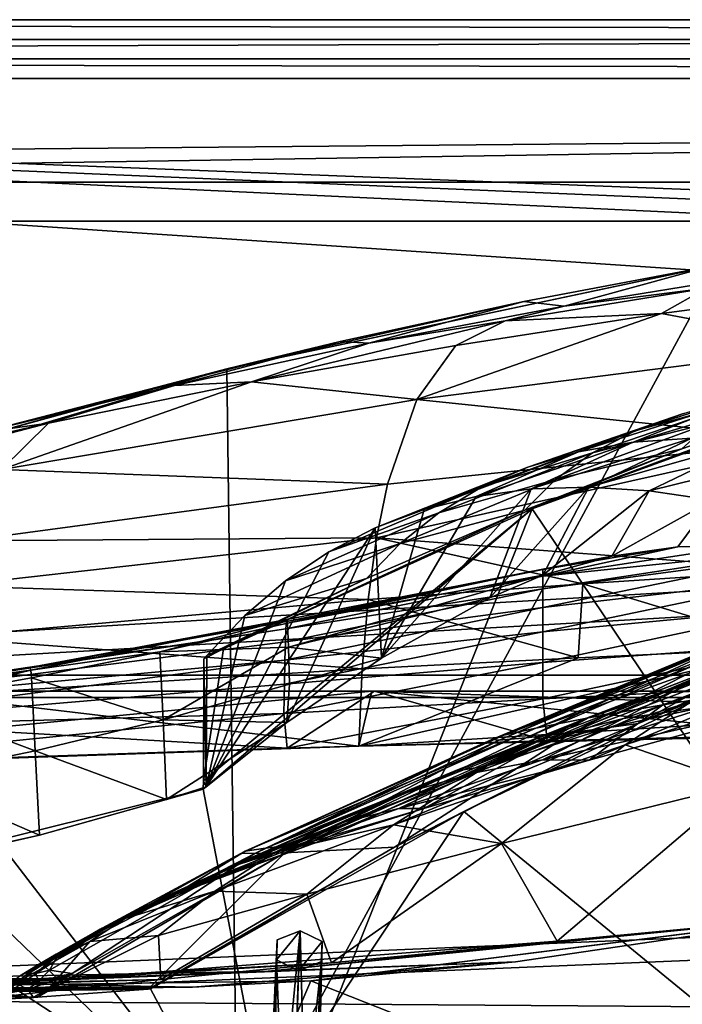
# Model space of a CAD drawing. Header units: metres. Extents: x 0 to 903, y -903 to 0.
# Tile 224 of 253: x 301 to 352, y -76 to 0. Entities that reach past the tile are written whole.
import ezdxf

# ---------------------------------------------------------------- set-up
doc = ezdxf.new("R2010")
doc.units = ezdxf.units.M

msp = doc.modelspace()

# ---------------------------------------------------------------- linework, layer by layer
at = {"layer": 'top0'}
for points in [[(842.079285, -37.838261, 2063.059814), (844.306091, -34.448139, 2063.059814), (133.377289, -4.519207, 2063.059814)], [(844.306091, -34.448139, 2063.059814), (847.696228, -32.221325, 2063.059814), (133.377289, -4.519207, 2063.059814)], [(133.377289, -4.519207, 2063.059814), (847.696228, -32.221325, 2063.059814), (887.377258, -4.519207, 2063.059814)], [(133.377289, -4.519207, 2063.059814), (163.519562, -51.518902, 2063.059814), (836.377136, -51.518902, 2063.059814)], [(842.079285, -37.838261, 2063.059814), (133.377289, -4.519207, 2063.059814), (836.377136, -51.518902, 2063.059814)], [(887.377258, -4.519207, 163.059708), (847.696228, -32.221325, 163.059708), (133.377289, -4.519207, 163.059708)], [(847.696228, -32.221325, 163.059708), (844.306091, -34.448139, 163.059708), (133.377289, -4.519207, 163.059708)], [(133.377289, -4.519207, 163.059708), (844.306091, -34.448139, 163.059708), (842.079285, -37.838261, 163.059708)], [(133.377289, -4.519207, 163.059708), (842.079285, -37.838261, 163.059708), (836.377136, -51.518902, 163.059708)], [(836.377136, -51.518902, 163.059708), (163.519562, -51.518902, 163.059708), (133.377289, -4.519207, 163.059708)], [(887.377258, -4.519207, 163.059708), (133.377289, -4.519207, 163.059708), (887.377258, -4.519207, 173.920044)], [(133.377289, -4.519207, 163.059708), (133.377289, -4.519207, 2063.059814), (887.377258, -4.519207, 173.920044)], [(887.377258, -4.519207, 173.920044), (133.377289, -4.519207, 2063.059814), (887.377258, -4.519207, 2051.920166)], [(133.377289, -4.519207, 2063.059814), (887.377258, -4.519207, 2063.059814), (887.377258, -4.519207, 2051.920166)], [(317.377777, -26.783472, 1607.813965), (318.15625, -86.840805, 1606.241211), (355.125214, -18.774803, 1608.02356)], [(355.125214, -18.774803, 1608.02356), (354.376801, -18.944498, 1610.452026), (317.377777, -26.783472, 1607.813965)], [(318.15625, -86.840805, 1606.241211), (377.154694, -94.793068, 1606.032959), (355.125214, -18.774803, 1608.02356)], [(354.376801, -18.944498, 1610.452026), (340.158997, -21.619293, 1610.288818), (317.377777, -26.783472, 1607.813965)], [(340.158997, -21.619293, 1610.288818), (354.376801, -18.944498, 1610.452026), (343.264343, -21.97691, 1715.745117)], [(354.376801, -18.944498, 1610.452026), (358.362366, -19.529999, 1716.190674), (343.264343, -21.97691, 1715.745117)], [(343.264343, -21.97691, 1715.745117), (358.362366, -19.529999, 1716.190674), (354.180634, -20.604959, 1770.129639)], [(343.264343, -21.97691, 1715.745117), (354.180634, -20.604959, 1770.129639), (338.726868, -23.093576, 1769.477905)], [(338.726868, -23.093576, 1769.477905), (354.180634, -20.604959, 1770.129639), (350.720428, -22.545198, 1824.050781)], [(354.180634, -20.604959, 1770.129639), (366.568146, -20.467573, 1824.805908), (350.720428, -22.545198, 1824.050781)], [(350.720428, -22.545198, 1824.050781), (366.568146, -20.467573, 1824.805908), (364.100006, -25.040169, 1878.77002)], [(317.377777, -26.783472, 1607.813965), (340.158997, -21.619293, 1610.288818), (326.054352, -24.69672, 1610.106323)], [(326.054352, -24.69672, 1610.106323), (340.158997, -21.619293, 1610.288818), (328.253571, -24.819016, 1715.249512)], [(340.158997, -21.619293, 1610.288818), (343.264343, -21.97691, 1715.745117), (328.253571, -24.819016, 1715.249512)], [(328.253571, -24.819016, 1715.249512), (343.264343, -21.97691, 1715.745117), (338.726868, -23.093576, 1769.477905)], [(334.950867, -24.98777, 1823.203125), (350.720428, -22.545198, 1824.050781), (331.938507, -29.139597, 1876.826904)], [(350.720428, -22.545198, 1824.050781), (364.100006, -25.040169, 1878.77002), (331.938507, -29.139597, 1876.826904)], [(338.726868, -23.093576, 1769.477905), (350.720428, -22.545198, 1824.050781), (334.950867, -24.98777, 1823.203125)], [(328.253571, -24.819016, 1715.249512), (338.726868, -23.093576, 1769.477905), (319.266022, -27.794302, 1822.262939)], [(319.266022, -27.794302, 1822.262939), (338.726868, -23.093576, 1769.477905), (334.950867, -24.98777, 1823.203125)], [(312.027924, -28.184273, 1609.904419), (326.054352, -24.69672, 1610.106323), (313.339996, -28.054518, 1714.703613)], [(317.377777, -26.783472, 1607.813965), (326.054352, -24.69672, 1610.106323), (312.027924, -28.184273, 1609.904419)], [(326.054352, -24.69672, 1610.106323), (328.253571, -24.819016, 1715.249512), (313.339996, -28.054518, 1714.703613)], [(313.339996, -28.054518, 1714.703613), (328.253571, -24.819016, 1715.249512), (319.266022, -27.794302, 1822.262939)], [(334.950867, -24.98777, 1823.203125), (331.938507, -29.139597, 1876.826904), (319.266022, -27.794302, 1822.262939)], [(331.938507, -29.139597, 1876.826904), (364.100006, -25.040169, 1878.77002), (362.311981, -32.278755, 1932.462891)], [(317.377777, -26.783472, 1607.813965), (280.39978, -37.787472, 1607.525757), (318.15625, -86.840805, 1606.241211)], [(280.39978, -37.787472, 1607.525757), (317.377777, -26.783472, 1607.813965), (298.087891, -32.082222, 1609.683472)], [(298.087891, -32.082222, 1609.683472), (317.377777, -26.783472, 1607.813965), (312.027924, -28.184273, 1609.904419)], [(303.672241, -30.963556, 1821.230225), (319.266022, -27.794302, 1822.262939), (300.078857, -34.517273, 1874.442505)], [(319.266022, -27.794302, 1822.262939), (331.938507, -29.139597, 1876.826904), (300.078857, -34.517273, 1874.442505)], [(313.339996, -28.054518, 1714.703613), (319.266022, -27.794302, 1822.262939), (303.672241, -30.963556, 1821.230225)], [(357.387024, -29.125168, 563.822021), (348.693329, -31.540806, 538.051392), (360.715485, -27.692135, 537.606567)], [(360.715485, -27.692135, 537.606567), (348.693329, -31.540806, 538.051392), (352.3479, -30.22637, 512.078308)], [(298.087891, -32.082222, 1609.683472), (312.027924, -28.184273, 1609.904419), (298.533386, -31.681221, 1714.107422)], [(312.027924, -28.184273, 1609.904419), (313.339996, -28.054518, 1714.703613), (298.533386, -31.681221, 1714.107422)], [(298.533386, -31.681221, 1714.107422), (313.339996, -28.054518, 1714.703613), (303.672241, -30.963556, 1821.230225)], [(366.410828, -28.200781, 618.244812), (340.804901, -37.533306, 618.489197), (364.524628, -28.684767, 615.678772)], [(340.804901, -37.533306, 618.489197), (366.410828, -28.200781, 618.244812), (379.52887, -95.048317, 619.995239)], [(340.804901, -37.533306, 618.489197), (352.295959, -32.92218, 615.881531), (364.524628, -28.684767, 615.678772)], [(364.524628, -28.684767, 615.678772), (352.295959, -32.92218, 615.881531), (354.537048, -30.893574, 590.153748)], [(300.078857, -34.517273, 1874.442505), (331.938507, -29.139597, 1876.826904), (329.691498, -35.62178, 1930.227783)], [(331.938507, -29.139597, 1876.826904), (362.311981, -32.278755, 1932.462891), (329.691498, -35.62178, 1930.227783)], [(352.3479, -30.22637, 512.078308), (344.361816, -33.158413, 486.960266), (356.398682, -29.286085, 486.218231)], [(356.398682, -29.286085, 486.218231), (344.361816, -33.158413, 486.960266), (348.553833, -32.402069, 461.312286)], [(354.537048, -30.893574, 590.153748), (345.436279, -33.224522, 564.132813), (357.387024, -29.125168, 563.822021)], [(357.387024, -29.125168, 563.822021), (345.436279, -33.224522, 564.132813), (348.693329, -31.540806, 538.051392)], [(356.398682, -29.286085, 486.218231), (348.553833, -32.402069, 461.312286), (360.844208, -28.725321, 460.475372)], [(360.844208, -28.725321, 460.475372), (348.553833, -32.402069, 461.312286), (353.051544, -32.091755, 435.765167)], [(300.078857, -34.517273, 1874.442505), (270.562164, -39.607418, 1845.257935), (303.672241, -30.963556, 1821.230225)], [(270.562164, -39.607418, 1845.257935), (288.175995, -34.494038, 1820.105103), (303.672241, -30.963556, 1821.230225)], [(303.672241, -30.963556, 1821.230225), (288.175995, -34.494038, 1820.105103), (298.533386, -31.681221, 1714.107422)], [(348.693329, -31.540806, 538.051392), (340.476685, -34.316963, 512.705444), (352.3479, -30.22637, 512.078308)], [(352.3479, -30.22637, 512.078308), (340.476685, -34.316963, 512.705444), (344.361816, -33.158413, 486.960266)], [(352.295959, -32.92218, 615.881531), (342.577911, -35.272408, 590.318176), (354.537048, -30.893574, 590.153748)], [(354.537048, -30.893574, 590.153748), (342.577911, -35.272408, 590.318176), (345.436279, -33.224522, 564.132813)], [(345.436279, -33.224522, 564.132813), (336.89917, -35.874908, 538.545532), (348.693329, -31.540806, 538.051392)], [(348.693329, -31.540806, 538.051392), (336.89917, -35.874908, 538.545532), (340.476685, -34.316963, 512.705444)], [(329.691498, -35.62178, 1930.227783), (362.311981, -32.278755, 1932.462891), (328.855499, -39.752583, 1956.806641)], [(362.311981, -32.278755, 1932.462891), (361.205383, -42.215172, 1985.746338), (328.855499, -39.752583, 1956.806641)], [(344.361816, -33.158413, 486.960266), (336.510925, -36.571457, 463.459229), (348.553833, -32.402069, 461.312286)], [(336.510925, -36.571457, 463.459229), (340.718048, -35.999897, 437.959137), (348.553833, -32.402069, 461.312286)], [(348.553833, -32.402069, 461.312286), (340.718048, -35.999897, 437.959137), (353.051544, -32.091755, 435.765167)], [(353.051544, -32.091755, 435.765167), (340.718048, -35.999897, 437.959137), (345.142822, -35.856239, 412.489502)], [(353.051544, -32.091755, 435.765167), (345.142822, -35.856239, 412.489502), (357.853241, -32.257198, 410.323669)], [(345.142822, -35.856239, 412.489502), (349.784576, -36.140621, 387.059753), (357.853241, -32.257198, 410.323669)], [(357.853241, -32.257198, 410.323669), (349.784576, -36.140621, 387.059753), (362.956909, -32.890076, 384.991852)], [(340.476685, -34.316963, 512.705444), (332.521576, -37.565571, 488.981323), (344.361816, -33.158413, 486.960266)], [(344.361816, -33.158413, 486.960266), (332.521576, -37.565571, 488.981323), (336.510925, -36.571457, 463.459229)], [(342.577911, -35.272408, 590.318176), (333.629974, -37.8297, 564.478149), (345.436279, -33.224522, 564.132813)], [(345.436279, -33.224522, 564.132813), (333.629974, -37.8297, 564.478149), (336.89917, -35.874908, 538.545532)], [(352.295959, -32.92218, 615.881531), (340.223785, -37.618626, 616.103516), (342.577911, -35.272408, 590.318176)], [(352.295959, -32.92218, 615.881531), (340.804901, -37.533306, 618.489197), (340.223785, -37.618626, 616.103516)], [(349.784576, -36.140621, 387.059753), (354.642517, -36.854706, 361.678864), (362.956909, -32.890076, 384.991852)], [(300.078857, -34.517273, 1874.442505), (329.691498, -35.62178, 1930.227783), (297.31488, -39.971333, 1927.494385)], [(336.89917, -35.874908, 538.545532), (328.749908, -38.980793, 514.516541), (340.476685, -34.316963, 512.705444)], [(340.476685, -34.316963, 512.705444), (328.749908, -38.980793, 514.516541), (332.521576, -37.565571, 488.981323)], [(340.223785, -37.618626, 616.103516), (330.669708, -40.178661, 590.501038), (342.577911, -35.272408, 590.318176)], [(342.577911, -35.272408, 590.318176), (330.669708, -40.178661, 590.501038), (333.629974, -37.8297, 564.478149)], [(329.691498, -35.62178, 1930.227783), (328.855499, -39.752583, 1956.806641), (297.31488, -39.971333, 1927.494385)], [(333.629974, -37.8297, 564.478149), (325.195404, -40.813438, 540.056396), (336.89917, -35.874908, 538.545532)], [(336.89917, -35.874908, 538.545532), (325.195404, -40.813438, 540.056396), (328.749908, -38.980793, 514.516541)], [(337.550781, -44.344498, 456.483368), (340.718048, -35.999897, 437.959137), (329.240051, -48.9776, 510.492493)], [(340.718048, -35.999897, 437.959137), (336.510925, -36.571457, 463.459229), (329.240051, -48.9776, 510.492493)], [(341.625061, -42.625671, 432.150208), (345.142822, -35.856239, 412.489502), (337.550781, -44.344498, 456.483368)], [(345.142822, -35.856239, 412.489502), (340.718048, -35.999897, 437.959137), (337.550781, -44.344498, 456.483368)], [(349.784576, -36.140621, 387.059753), (345.142822, -35.856239, 412.489502), (341.625061, -42.625671, 432.150208)], [(346.903564, -41.14917, 402.306671), (349.784576, -36.140621, 387.059753), (341.625061, -42.625671, 432.150208)], [(354.642517, -36.854706, 361.678864), (349.784576, -36.140621, 387.059753), (346.903564, -41.14917, 402.306671)], [(329.240051, -48.9776, 510.492493), (336.510925, -36.571457, 463.459229), (332.521576, -37.565571, 488.981323)], [(351.984253, -40.428299, 375.115875), (354.642517, -36.854706, 361.678864), (346.903564, -41.14917, 402.306671)], [(351.984253, -40.428299, 375.115875), (357.321594, -40.318794, 347.942413), (354.642517, -36.854706, 361.678864)], [(320.985687, -87.293312, 619.792175), (315.561615, -59.037418, 619.052307), (340.804901, -37.533306, 618.489197)], [(340.804901, -37.533306, 618.489197), (315.561615, -59.037418, 619.052307), (315.563324, -58.401325, 619.035645)], [(317.113556, -48.277084, 618.770508), (340.804901, -37.533306, 618.489197), (315.563324, -58.401325, 619.035645)], [(340.804901, -37.533306, 618.489197), (317.113556, -48.277084, 618.770508), (340.223785, -37.618626, 616.103516)], [(340.223785, -37.618626, 616.103516), (317.113556, -48.277084, 618.770508), (328.096497, -42.873604, 616.348938)], [(379.52887, -95.048317, 619.995239), (320.985687, -87.293312, 619.792175), (340.804901, -37.533306, 618.489197)], [(340.223785, -37.618626, 616.103516), (328.096497, -42.873604, 616.348938), (330.669708, -40.178661, 590.501038)], [(329.240051, -48.9776, 510.492493), (332.521576, -37.565571, 488.981323), (328.749908, -38.980793, 514.516541)], [(280.39978, -37.787472, 1607.525757), (271.8797, -42.285477, 1607.407959), (318.15625, -86.840805, 1606.241211)], [(330.669708, -40.178661, 590.501038), (321.857361, -43.058071, 565.59259), (333.629974, -37.8297, 564.478149)], [(333.629974, -37.8297, 564.478149), (321.857361, -43.058071, 565.59259), (325.195404, -40.813438, 540.056396)], [(321.959625, -53.907288, 564.285583), (328.749908, -38.980793, 514.516541), (315.786865, -58.845585, 616.968811)], [(328.749908, -38.980793, 514.516541), (325.195404, -40.813438, 540.056396), (315.786865, -58.845585, 616.968811)], [(321.959625, -53.907288, 564.285583), (329.240051, -48.9776, 510.492493), (328.749908, -38.980793, 514.516541)], [(296.244446, -43.431789, 1953.928833), (328.855499, -39.752583, 1956.806641), (328.211334, -44.48011, 1983.284302)], [(328.855499, -39.752583, 1956.806641), (296.244446, -43.431789, 1953.928833), (297.31488, -39.971333, 1927.494385)], [(328.211334, -44.48011, 1983.284302), (328.855499, -39.752583, 1956.806641), (344.688416, -43.2673, 1984.58252)], [(328.855499, -39.752583, 1956.806641), (361.205383, -42.215172, 1985.746338), (344.688416, -43.2673, 1984.58252)], [(328.096497, -42.873604, 616.348938), (318.734802, -45.709923, 591.116943), (330.669708, -40.178661, 590.501038)], [(330.669708, -40.178661, 590.501038), (318.734802, -45.709923, 591.116943), (321.857361, -43.058071, 565.59259)], [(361.439575, -41.034904, 320.839935), (361.43927, -40.649021, 327.834259), (341.619324, -43.661179, 321.925568)], [(361.43927, -40.649021, 327.834259), (341.62149, -42.695625, 348.745941), (341.619324, -43.661179, 321.925568)], [(361.43927, -40.649021, 327.834259), (357.321594, -40.318794, 347.942413), (341.62149, -42.695625, 348.745941)], [(357.321594, -40.318794, 347.942413), (351.984253, -40.428299, 375.115875), (341.62149, -42.695625, 348.745941)], [(341.62149, -42.695625, 348.745941), (351.984253, -40.428299, 375.115875), (341.623657, -42.189289, 375.607788)], [(351.984253, -40.428299, 375.115875), (346.903564, -41.14917, 402.306671), (341.623657, -42.189289, 375.607788)], [(315.786865, -58.845585, 616.968811), (325.195404, -40.813438, 540.056396), (321.857361, -43.058071, 565.59259)], [(361.439575, -41.034904, 320.839935), (341.619324, -43.661179, 321.925568), (341.617157, -45.084862, 295.156525)], [(341.617157, -45.084862, 295.156525), (361.456604, -42.823792, 293.981537), (361.439575, -41.034904, 320.839935)], [(341.623657, -42.189289, 375.607788), (346.903564, -41.14917, 402.306671), (341.625824, -42.142689, 402.501221)], [(346.903564, -41.14917, 402.306671), (341.625061, -42.625671, 432.150208), (341.625824, -42.142689, 402.501221)], [(318.15625, -86.840805, 1606.241211), (271.8797, -42.285477, 1607.407959), (259.646271, -75.850235, 1606.529053)], [(321.97522, -46.013554, 376.624908), (321.937592, -46.157433, 349.871399), (341.623657, -42.189289, 375.607788)], [(321.937592, -46.157433, 349.871399), (341.62149, -42.695625, 348.745941), (341.623657, -42.189289, 375.607788)], [(341.623657, -42.189289, 375.607788), (341.625824, -42.142689, 402.501221), (321.97522, -46.013554, 376.624908)], [(341.625824, -42.142689, 402.501221), (322.012848, -46.294739, 403.407593), (321.97522, -46.013554, 376.624908)], [(341.625824, -42.142689, 402.501221), (341.625061, -42.625671, 432.150208), (322.012848, -46.294739, 403.407593)], [(344.688416, -43.2673, 1984.58252), (361.205383, -42.215172, 1985.746338), (360.907928, -48.197147, 2012.191406)], [(374.338074, -43.6642, 1122.279053), (383.85733, -41.942944, 1178.865479), (350.81488, -52.571098, 1122.270264)], [(383.85733, -41.942944, 1178.865479), (358.188904, -51.380821, 1178.73584), (350.81488, -52.571098, 1122.270264)], [(328.096497, -42.873604, 616.348938), (315.826508, -48.766026, 616.62146), (318.734802, -45.709923, 591.116943)], [(317.113556, -48.277084, 618.770508), (315.826508, -48.766026, 616.62146), (328.096497, -42.873604, 616.348938)], [(341.619324, -43.661179, 321.925568), (341.62149, -42.695625, 348.745941), (321.899963, -46.725891, 323.15625)], [(341.62149, -42.695625, 348.745941), (321.937592, -46.157433, 349.871399), (321.899963, -46.725891, 323.15625)], [(322.012848, -46.294739, 403.407593), (341.625061, -42.625671, 432.150208), (322.088104, -48.135551, 457.023834)], [(322.088104, -48.135551, 457.023834), (341.625061, -42.625671, 432.150208), (337.550781, -44.344498, 456.483368)], [(361.473633, -45.100048, 267.188416), (361.456604, -42.823792, 293.981537), (341.615021, -46.965527, 268.448761)], [(361.456604, -42.823792, 293.981537), (341.617157, -45.084862, 295.156525), (341.615021, -46.965527, 268.448761)], [(295.381897, -47.386379, 1980.285522), (296.244446, -43.431789, 1953.928833), (328.211334, -44.48011, 1983.284302)], [(315.786865, -58.845585, 616.968811), (321.857361, -43.058071, 565.59259), (318.734802, -45.709923, 591.116943)], [(341.619324, -43.661179, 321.925568), (321.862335, -47.717926, 296.488586), (341.617157, -45.084862, 295.156525)], [(321.899963, -46.725891, 323.15625), (321.862335, -47.717926, 296.488586), (341.619324, -43.661179, 321.925568)], [(328.211334, -44.48011, 1983.284302), (344.688416, -43.2673, 1984.58252), (344.319122, -48.947945, 2010.987183)], [(344.319122, -48.947945, 2010.987183), (344.688416, -43.2673, 1984.58252), (360.907928, -48.197147, 2012.191406)], [(374.338074, -43.6642, 1122.279053), (345.134308, -53.564972, 1065.625244), (366.914978, -45.097912, 1065.63562)], [(374.338074, -43.6642, 1122.279053), (350.81488, -52.571098, 1122.270264), (345.134308, -53.564972, 1065.625244)], [(295.381897, -47.386379, 1980.285522), (328.211334, -44.48011, 1983.284302), (327.759186, -49.804897, 2009.645752)], [(337.550781, -44.344498, 456.483368), (329.240051, -48.9776, 510.492493), (322.088104, -48.135551, 457.023834)], [(327.759186, -49.804897, 2009.645752), (328.211334, -44.48011, 1983.284302), (344.319122, -48.947945, 2010.987183)], [(341.615021, -46.965527, 268.448761), (341.617157, -45.084862, 295.156525), (321.824707, -49.132481, 269.877533)], [(341.617157, -45.084862, 295.156525), (321.862335, -47.717926, 296.488586), (321.824707, -49.132481, 269.877533)], [(366.914978, -45.097912, 1065.63562), (345.134308, -53.564972, 1065.625244), (341.091095, -54.346607, 1008.777649)], [(361.499695, -46.222847, 1008.890869), (366.914978, -45.097912, 1065.63562), (341.091095, -54.346607, 1008.777649)], [(341.615021, -46.965527, 268.448761), (341.612854, -49.301628, 241.812042), (361.473633, -45.100048, 267.188416)], [(341.612854, -49.301628, 241.812042), (361.490662, -47.86203, 240.471069), (361.473633, -45.100048, 267.188416)], [(302.249634, -49.696846, 351.129395), (321.97522, -46.013554, 376.624908), (302.318542, -49.903191, 377.76178)], [(321.937592, -46.157433, 349.871399), (321.97522, -46.013554, 376.624908), (302.249634, -49.696846, 351.129395)], [(302.318542, -49.903191, 377.76178), (321.97522, -46.013554, 376.624908), (312.235352, -48.498203, 403.900818)], [(321.97522, -46.013554, 376.624908), (322.012848, -46.294739, 403.407593), (312.235352, -48.498203, 403.900818)], [(315.826508, -48.766026, 616.62146), (315.786865, -58.845585, 616.968811), (318.734802, -45.709923, 591.116943)], [(348.922943, -53.998867, 662.213379), (367.603577, -45.726032, 662.584045), (362.153534, -46.692596, 720.439819)], [(348.922943, -53.998867, 662.213379), (360.504913, -48.802887, 660.035828), (367.603577, -45.726032, 662.584045)], [(321.862335, -47.717926, 296.488586), (321.899963, -46.725891, 323.15625), (282.253235, -52.799149, 299.623077)], [(282.253235, -52.799149, 299.623077), (321.899963, -46.725891, 323.15625), (282.388306, -52.632534, 352.519806)], [(321.899963, -46.725891, 323.15625), (302.249634, -49.696846, 351.129395), (282.388306, -52.632534, 352.519806)], [(321.899963, -46.725891, 323.15625), (321.937592, -46.157433, 349.871399), (302.249634, -49.696846, 351.129395)], [(312.235352, -48.498203, 403.900818), (322.012848, -46.294739, 403.407593), (322.088104, -48.135551, 457.023834)], [(337.335846, -57.246353, 1279.710571), (356.482025, -49.152481, 1328.794556), (363.742767, -46.683899, 1376.425293)], [(363.742767, -46.683899, 1376.425293), (358.298492, -49.328117, 1376.00415), (337.335846, -57.246353, 1279.710571)], [(341.091095, -54.346607, 1008.777649), (338.623688, -54.899479, 951.680603), (361.499695, -46.222847, 1008.890869)], [(338.623688, -54.899479, 951.680603), (357.995667, -47.016838, 951.948608), (361.499695, -46.222847, 1008.890869)], [(348.922943, -53.998867, 662.213379), (362.153534, -46.692596, 720.439819), (343.901428, -54.680893, 720.062378)], [(343.901428, -54.680893, 720.062378), (362.153534, -46.692596, 720.439819), (358.4328, -47.304928, 779.072327)], [(294.727448, -51.836338, 2006.551758), (295.381897, -47.386379, 1980.285522), (327.759186, -49.804897, 2009.645752)], [(321.824707, -49.132481, 269.877533), (321.787079, -50.968121, 243.332199), (341.615021, -46.965527, 268.448761)], [(321.787079, -50.968121, 243.332199), (341.612854, -49.301628, 241.812042), (341.615021, -46.965527, 268.448761)], [(338.623688, -54.899479, 951.680603), (337.693024, -55.213818, 894.298889), (357.995667, -47.016838, 951.948608)], [(337.693024, -55.213818, 894.298889), (356.342255, -47.466808, 894.723267), (357.995667, -47.016838, 951.948608)], [(337.693024, -55.213818, 894.298889), (338.270569, -55.283051, 836.599487), (356.342255, -47.466808, 894.723267)], [(338.270569, -55.283051, 836.599487), (356.495697, -47.56395, 837.130737), (356.342255, -47.466808, 894.723267)], [(338.270569, -55.283051, 836.599487), (340.340546, -55.104694, 778.537842), (356.495697, -47.56395, 837.130737)], [(343.901428, -54.680893, 720.062378), (358.4328, -47.304928, 779.072327), (340.340546, -55.104694, 778.537842)], [(340.340546, -55.104694, 778.537842), (358.4328, -47.304928, 779.072327), (356.495697, -47.56395, 837.130737)], [(321.824707, -49.132481, 269.877533), (321.862335, -47.717926, 296.488586), (282.253235, -52.799149, 299.623077)], [(322.088104, -48.135551, 457.023834), (312.467407, -53.704418, 510.902863), (312.235352, -48.498203, 403.900818)], [(322.088104, -48.135551, 457.023834), (322.163361, -50.973167, 510.655914), (312.467407, -53.704418, 510.902863)], [(315.588409, -49.042706, 618.790588), (317.113556, -48.277084, 618.770508), (315.563324, -58.401325, 619.035645)], [(317.113556, -48.277084, 618.770508), (315.588409, -49.042706, 618.790588), (315.826508, -48.766026, 616.62146)], [(329.240051, -48.9776, 510.492493), (322.163361, -50.973167, 510.655914), (322.088104, -48.135551, 457.023834)], [(394.131256, -54.164406, 2040.5354), (327.499298, -55.725853, 2035.875732), (360.907928, -48.197147, 2012.191406)], [(327.499298, -55.725853, 2035.875732), (344.319122, -48.947945, 2010.987183), (360.907928, -48.197147, 2012.191406)], [(341.612854, -49.301628, 241.812042), (341.610687, -52.091511, 215.256165), (361.490662, -47.86203, 240.471069)], [(341.610687, -52.091511, 215.256165), (361.50769, -51.107964, 213.839966), (361.490662, -47.86203, 240.471069)], [(312.235352, -48.498203, 403.900818), (302.387451, -50.495823, 404.420715), (302.318542, -49.903191, 377.76178)], [(312.467407, -53.704418, 510.902863), (302.387451, -50.495823, 404.420715), (312.235352, -48.498203, 403.900818)], [(315.588409, -49.042706, 618.790588), (315.563324, -58.401325, 619.035645), (315.786865, -58.845585, 616.968811)], [(315.826508, -48.766026, 616.62146), (315.588409, -49.042706, 618.790588), (315.786865, -58.845585, 616.968811)], [(329.240051, -48.9776, 510.492493), (321.959625, -53.907288, 564.285583), (322.163361, -50.973167, 510.655914)], [(327.499298, -55.725853, 2035.875732), (327.759186, -49.804897, 2009.645752), (344.319122, -48.947945, 2010.987183)], [(335.552734, -60.736385, 659.723389), (360.504913, -48.802887, 660.035828), (348.922943, -53.998867, 662.213379)], [(377.154663, -94.793068, 658.831543), (360.504913, -48.802887, 660.035828), (335.552734, -60.736385, 659.723389)], [(347.806946, -53.605236, 1232.391602), (354.510895, -52.643673, 1232.833496), (361.072083, -49.020161, 1281.579346)], [(352.907043, -50.836445, 1280.956421), (347.806946, -53.605236, 1232.391602), (361.072083, -49.020161, 1281.579346)], [(353.022949, -52.31377, 1375.58313), (369.725311, -48.540432, 1470.142578), (347.938934, -55.629524, 1375.161987)], [(369.725311, -48.540432, 1470.142578), (356.842072, -58.659721, 1469.44043), (347.938934, -55.629524, 1375.161987)], [(282.253235, -52.799149, 299.623077), (282.118134, -54.330875, 246.909286), (321.824707, -49.132481, 269.877533)], [(282.118134, -54.330875, 246.909286), (321.787079, -50.968121, 243.332199), (321.824707, -49.132481, 269.877533)], [(282.388306, -52.632534, 352.519806), (302.249634, -49.696846, 351.129395), (302.318542, -49.903191, 377.76178)], [(294.727448, -51.836338, 2006.551758), (327.759186, -49.804897, 2009.645752), (327.499298, -55.725853, 2035.875732)], [(321.787079, -50.968121, 243.332199), (321.74942, -53.22332, 216.861618), (341.612854, -49.301628, 241.812042)], [(321.74942, -53.22332, 216.861618), (341.610687, -52.091511, 215.256165), (341.612854, -49.301628, 241.812042)], [(344.956512, -53.587872, 1280.333496), (356.482025, -49.152481, 1328.794556), (337.335846, -57.246353, 1279.710571)], [(358.298492, -49.328117, 1376.00415), (353.022949, -52.31377, 1375.58313), (337.335846, -57.246353, 1279.710571)], [(352.907043, -50.836445, 1280.956421), (356.482025, -49.152481, 1328.794556), (344.956512, -53.587872, 1280.333496)], [(282.388306, -52.632534, 352.519806), (302.318542, -49.903191, 377.76178), (282.455841, -53.063354, 379.018341)], [(282.455841, -53.063354, 379.018341), (302.318542, -49.903191, 377.76178), (292.479187, -52.276516, 404.967255)], [(302.318542, -49.903191, 377.76178), (302.387451, -50.495823, 404.420715), (292.479187, -52.276516, 404.967255)], [(292.479187, -52.276516, 404.967255), (302.387451, -50.495823, 404.420715), (302.663116, -56.095871, 511.163208)], [(302.387451, -50.495823, 404.420715), (312.467407, -53.704418, 510.902863), (302.663116, -56.095871, 511.163208)], [(321.74942, -53.22332, 216.861618), (321.787079, -50.968121, 243.332199), (282.118134, -54.330875, 246.909286)], [(322.163361, -50.973167, 510.655914), (321.959625, -53.907288, 564.285583), (312.467407, -53.704418, 510.902863)], [(347.806946, -53.605236, 1232.391602), (352.907043, -50.836445, 1280.956421), (341.200317, -55.284916, 1231.949829)], [(341.200317, -55.284916, 1231.949829), (352.907043, -50.836445, 1280.956421), (344.956512, -53.587872, 1280.333496)], [(341.610687, -52.091511, 215.256165), (341.937805, -55.324646, 188.764755), (361.50769, -51.107964, 213.839966)], [(341.937805, -55.324646, 188.764755), (361.889374, -54.827484, 187.280212), (361.50769, -51.107964, 213.839966)], [(836.377136, -51.518902, 163.059708), (495.105316, -51.518902, 182.490662), (163.519562, -51.518902, 163.059708)], [(495.105316, -51.518902, 182.490662), (411.783142, -51.518902, 184.444412), (163.519562, -51.518902, 163.059708)], [(163.519562, -51.518902, 163.059708), (411.783142, -51.518902, 184.444412), (328.691803, -51.518902, 189.861313)], [(328.691803, -51.518902, 189.861313), (246.046036, -51.518902, 198.713211), (163.519562, -51.518902, 163.059708)], [(261.618591, -51.518902, 2029.060913), (328.491486, -51.518902, 2035.961548), (163.519562, -51.518902, 2063.059814)], [(328.491486, -51.518902, 2035.961548), (395.558533, -51.518902, 2040.610718), (163.519562, -51.518902, 2063.059814)], [(163.519562, -51.518902, 2063.059814), (395.558533, -51.518902, 2040.610718), (462.743958, -51.518902, 2043.003296)], [(462.743958, -51.518902, 2043.003296), (529.971802, -51.518902, 2043.136353), (163.519562, -51.518902, 2063.059814)], [(529.971802, -51.518902, 2043.136353), (836.377136, -51.518902, 2063.059814), (163.519562, -51.518902, 2063.059814)], [(328.691803, -51.518902, 189.861313), (322.003815, -55.887699, 190.448669), (246.046036, -51.518902, 198.713211)], [(322.003815, -55.887699, 190.448669), (282.19754, -57.210522, 194.413528), (246.046036, -51.518902, 198.713211)], [(327.499298, -55.725853, 2035.875732), (328.491486, -51.518902, 2035.961548), (261.123993, -58.017933, 2029.001343)], [(328.491486, -51.518902, 2035.961548), (261.618591, -51.518902, 2029.060913), (261.123993, -58.017933, 2029.001343)], [(261.123993, -58.017933, 2029.001343), (294.727448, -51.836338, 2006.551758), (327.499298, -55.725853, 2035.875732)], [(321.74942, -53.22332, 216.861618), (322.003815, -55.887699, 190.448669), (341.610687, -52.091511, 215.256165)], [(341.937805, -55.324646, 188.764755), (322.003815, -55.887699, 190.448669), (328.691803, -51.518902, 189.861313)], [(322.003815, -55.887699, 190.448669), (341.937805, -55.324646, 188.764755), (341.610687, -52.091511, 215.256165)], [(394.131256, -54.164406, 2040.5354), (395.558533, -51.518902, 2040.610718), (327.499298, -55.725853, 2035.875732)], [(395.558533, -51.518902, 2040.610718), (328.491486, -51.518902, 2035.961548), (327.499298, -55.725853, 2035.875732)], [(361.889374, -54.827484, 187.280212), (341.937805, -55.324646, 188.764755), (328.691803, -51.518902, 189.861313)], [(361.889374, -54.827484, 187.280212), (328.691803, -51.518902, 189.861313), (401.836456, -54.031609, 184.909973)], [(328.691803, -51.518902, 189.861313), (411.783142, -51.518902, 184.444412), (401.836456, -54.031609, 184.909973)], [(361.519562, -52.325344, 1234.223267), (345.161591, -56.802666, 1176.533569), (358.188904, -51.380821, 1178.73584)], [(358.188904, -51.380821, 1178.73584), (345.161591, -56.802666, 1176.533569), (350.81488, -52.571098, 1122.270264)], [(302.663116, -56.095871, 511.163208), (292.765411, -58.130924, 511.436859), (292.479187, -52.276516, 404.967255)], [(337.335846, -57.246353, 1279.710571), (353.022949, -52.31377, 1375.58313), (330.153564, -61.76297, 1279.087769)], [(330.153564, -61.76297, 1279.087769), (353.022949, -52.31377, 1375.58313), (347.938934, -55.629524, 1375.161987)], [(345.161591, -56.802666, 1176.533569), (332.472931, -60.519081, 1122.824097), (350.81488, -52.571098, 1122.270264)], [(350.81488, -52.571098, 1122.270264), (332.472931, -60.519081, 1122.824097), (345.134308, -53.564972, 1065.625244)], [(345.161591, -56.802666, 1176.533569), (361.519562, -52.325344, 1234.223267), (341.581421, -56.790329, 1183.1073)], [(341.581421, -56.790329, 1183.1073), (361.519562, -52.325344, 1234.223267), (354.510895, -52.643673, 1232.833496)], [(341.581421, -56.790329, 1183.1073), (354.510895, -52.643673, 1232.833496), (347.806946, -53.605236, 1232.391602)], [(282.118134, -54.330875, 246.909286), (282.19754, -57.210522, 194.413528), (321.74942, -53.22332, 216.861618)], [(282.19754, -57.210522, 194.413528), (322.003815, -55.887699, 190.448669), (321.74942, -53.22332, 216.861618)], [(345.134308, -53.564972, 1065.625244), (320.332428, -63.559124, 1008.643982), (341.091095, -54.346607, 1008.777649)], [(323.206604, -63.236019, 1065.612671), (320.332428, -63.559124, 1008.643982), (345.134308, -53.564972, 1065.625244)], [(345.134308, -53.564972, 1065.625244), (324.219543, -63.129623, 1080.890381), (323.206604, -63.236019, 1065.612671)], [(332.472931, -60.519081, 1122.824097), (324.219543, -63.129623, 1080.890381), (345.134308, -53.564972, 1065.625244)], [(341.200317, -55.284916, 1231.949829), (344.956512, -53.587872, 1280.333496), (334.774078, -57.667873, 1231.508057)], [(334.774078, -57.667873, 1231.508057), (344.956512, -53.587872, 1280.333496), (337.335846, -57.246353, 1279.710571)], [(336.25647, -57.801277, 1182.860107), (341.581421, -56.790329, 1183.1073), (347.806946, -53.605236, 1232.391602)], [(336.25647, -57.801277, 1182.860107), (347.806946, -53.605236, 1232.391602), (341.200317, -55.284916, 1231.949829)], [(312.467407, -53.704418, 510.902863), (312.723938, -59.81778, 617.02002), (302.663116, -56.095871, 511.163208)], [(312.467407, -53.704418, 510.902863), (321.959625, -53.907288, 564.285583), (312.723938, -59.81778, 617.02002)], [(321.959625, -53.907288, 564.285583), (315.786865, -58.845585, 616.968811), (312.723938, -59.81778, 617.02002)], [(320.332428, -63.559124, 1008.643982), (318.769623, -63.792526, 951.365112), (341.091095, -54.346607, 1008.777649)], [(318.769623, -63.792526, 951.365112), (338.623688, -54.899479, 951.680603), (341.091095, -54.346607, 1008.777649)], [(330.226318, -63.469284, 661.791809), (348.922943, -53.998867, 662.213379), (343.901428, -54.680893, 720.062378)], [(330.226318, -63.469284, 661.791809), (335.552734, -60.736385, 659.723389), (348.922943, -53.998867, 662.213379)], [(318.769623, -63.792526, 951.365112), (318.504181, -63.930351, 893.799927), (338.623688, -54.899479, 951.680603)], [(318.504181, -63.930351, 893.799927), (337.693024, -55.213818, 894.298889), (338.623688, -54.899479, 951.680603)], [(330.226318, -63.469284, 661.791809), (343.901428, -54.680893, 720.062378), (321.825775, -63.905933, 777.909851)], [(321.825775, -63.905933, 777.909851), (343.901428, -54.680893, 720.062378), (340.340546, -55.104694, 778.537842)], [(321.825775, -63.905933, 777.909851), (340.340546, -55.104694, 778.537842), (338.270569, -55.283051, 836.599487)], [(318.504181, -63.930351, 893.799927), (319.525269, -63.968651, 835.97522), (337.693024, -55.213818, 894.298889)], [(319.525269, -63.968651, 835.97522), (338.270569, -55.283051, 836.599487), (337.693024, -55.213818, 894.298889)], [(319.525269, -63.968651, 835.97522), (321.825775, -63.905933, 777.909851), (338.270569, -55.283051, 836.599487)], [(330.153564, -61.76297, 1279.087769), (347.938934, -55.629524, 1375.161987), (338.432556, -63.199181, 1374.319824)], [(336.25647, -57.801277, 1182.860107), (341.200317, -55.284916, 1231.949829), (331.026825, -59.326065, 1182.613037)], [(331.026825, -59.326065, 1182.613037), (341.200317, -55.284916, 1231.949829), (334.774078, -57.667873, 1231.508057)], [(347.938934, -55.629524, 1375.161987), (356.842072, -58.659721, 1469.44043), (338.432556, -63.199181, 1374.319824)], [(302.663116, -56.095871, 511.163208), (302.977753, -62.558868, 617.172791), (292.765411, -58.130924, 511.436859)], [(312.723938, -59.81778, 617.02002), (302.977753, -62.558868, 617.172791), (302.663116, -56.095871, 511.163208)], [(334.774078, -57.667873, 1231.508057), (337.335846, -57.246353, 1279.710571), (321.067413, -63.866562, 1182.118774)], [(321.067413, -63.866562, 1182.118774), (337.335846, -57.246353, 1279.710571), (330.153564, -61.76297, 1279.087769)], [(330.554626, -60.513763, 1133.150513), (345.161591, -56.802666, 1176.533569), (341.581421, -56.790329, 1183.1073)], [(330.554626, -60.513763, 1133.150513), (341.581421, -56.790329, 1183.1073), (336.25647, -57.801277, 1182.860107)], [(332.472931, -60.519081, 1122.824097), (345.161591, -56.802666, 1176.533569), (330.554626, -60.513763, 1133.150513)], [(302.977753, -62.558868, 617.172791), (293.069122, -64.812698, 617.312378), (292.765411, -58.130924, 511.436859)], [(325.946228, -61.353024, 1182.365845), (334.774078, -57.667873, 1231.508057), (321.067413, -63.866562, 1182.118774)], [(331.026825, -59.326065, 1182.613037), (334.774078, -57.667873, 1231.508057), (325.946228, -61.353024, 1182.365845)], [(326.42923, -61.536526, 1133.087402), (330.554626, -60.513763, 1133.150513), (336.25647, -57.801277, 1182.860107)], [(326.42923, -61.536526, 1133.087402), (336.25647, -57.801277, 1182.860107), (331.026825, -59.326065, 1182.613037)], [(315.786865, -58.845585, 616.968811), (315.561615, -59.037418, 619.052307), (312.723938, -59.81778, 617.02002)], [(315.786865, -58.845585, 616.968811), (315.563324, -58.401325, 619.035645), (315.561615, -59.037418, 619.052307)], [(356.842072, -58.659721, 1469.44043), (342.726563, -70.684937, 1453.399658), (338.432556, -63.199181, 1374.319824)], [(356.842072, -58.659721, 1469.44043), (364.060242, -68.664879, 1564.066162), (342.726563, -70.684937, 1453.399658)], [(315.561615, -59.037418, 619.052307), (288.100037, -65.864868, 619.231079), (302.977753, -62.558868, 617.172791)], [(315.561615, -59.037418, 619.052307), (320.985687, -87.293312, 619.792175), (288.100037, -65.864868, 619.231079)], [(315.561615, -59.037418, 619.052307), (302.977753, -62.558868, 617.172791), (312.723938, -59.81778, 617.02002)], [(326.42923, -61.536526, 1133.087402), (331.026825, -59.326065, 1182.613037), (318.481201, -64.595276, 1132.960938)], [(318.481201, -64.595276, 1132.960938), (331.026825, -59.326065, 1182.613037), (325.946228, -61.353024, 1182.365845)], [(311.50119, -74.353897, 659.36676), (335.552734, -60.736385, 659.723389), (330.226318, -63.469284, 661.791809)], [(318.156189, -86.840797, 659.039795), (335.552734, -60.736385, 659.723389), (311.50119, -74.353897, 659.36676)], [(318.156189, -86.840797, 659.039795), (377.154663, -94.793068, 658.831543), (335.552734, -60.736385, 659.723389)], [(321.429504, -63.795162, 1083.106323), (332.472931, -60.519081, 1122.824097), (330.554626, -60.513763, 1133.150513)], [(321.429504, -63.795162, 1083.106323), (330.554626, -60.513763, 1133.150513), (326.42923, -61.536526, 1133.087402)], [(324.219543, -63.129623, 1080.890381), (332.472931, -60.519081, 1122.824097), (321.429504, -63.795162, 1083.106323)], [(259.64624, -75.850227, 659.327576), (201.784698, -61.850685, 659.694153), (320.985687, -87.293312, 619.792175)], [(320.985687, -87.293312, 619.792175), (201.784698, -61.850685, 659.694153), (262.915771, -76.547356, 619.510803)], [(321.067413, -63.866562, 1182.118774), (330.153564, -61.76297, 1279.087769), (316.440125, -66.842659, 1181.871582)], [(330.153564, -61.76297, 1279.087769), (323.513916, -67.079819, 1278.464844), (316.440125, -66.842659, 1181.871582)], [(321.429504, -63.795162, 1083.106323), (326.42923, -61.536526, 1133.087402), (318.325562, -64.794777, 1083.177856)], [(318.325562, -64.794777, 1083.177856), (326.42923, -61.536526, 1133.087402), (318.481201, -64.595276, 1132.960938)], [(325.946228, -61.353024, 1182.365845), (321.067413, -63.866562, 1182.118774), (318.481201, -64.595276, 1132.960938)], [(323.513916, -67.079819, 1278.464844), (330.153564, -61.76297, 1279.087769), (338.432556, -63.199181, 1374.319824)], [(288.100037, -65.864868, 619.231079), (293.069122, -64.812698, 617.312378), (302.977753, -62.558868, 617.172791)], [(324.219543, -63.129623, 1080.890381), (313.316681, -67.148369, 1008.648438), (323.206604, -63.236019, 1065.612671)], [(313.316681, -67.148369, 1008.648438), (324.219543, -63.129623, 1080.890381), (314.18924, -66.705231, 1033.103638)], [(323.206604, -63.236019, 1065.612671), (313.316681, -67.148369, 1008.648438), (320.332428, -63.559124, 1008.643982)], [(314.18924, -66.705231, 1033.103638), (324.219543, -63.129623, 1080.890381), (321.429504, -63.795162, 1083.106323)], [(338.432556, -63.199181, 1374.319824), (325.389801, -72.351677, 1341.15686), (323.513916, -67.079819, 1278.464844)], [(338.432556, -63.199181, 1374.319824), (342.726563, -70.684937, 1453.399658), (325.389801, -72.351677, 1341.15686)], [(305.487885, -73.166542, 782.752502), (302.829407, -74.991562, 777.186401), (321.825775, -63.905933, 777.909851)], [(321.825775, -63.905933, 777.909851), (302.829407, -74.991562, 777.186401), (311.321106, -74.367699, 661.310913)], [(304.400726, -71.786171, 893.41394), (303.767761, -72.908142, 838.076904), (319.525269, -63.968651, 835.97522)], [(303.767761, -72.908142, 838.076904), (305.487885, -73.166542, 782.752502), (319.525269, -63.968651, 835.97522)], [(307.802368, -69.681061, 953.997986), (304.400726, -71.786171, 893.41394), (318.504181, -63.930351, 893.799927)], [(304.400726, -71.786171, 893.41394), (319.525269, -63.968651, 835.97522), (318.504181, -63.930351, 893.799927)], [(319.525269, -63.968651, 835.97522), (305.487885, -73.166542, 782.752502), (321.825775, -63.905933, 777.909851)], [(313.316681, -67.148369, 1008.648438), (307.802368, -69.681061, 953.997986), (318.769623, -63.792526, 951.365112)], [(307.802368, -69.681061, 953.997986), (318.504181, -63.930351, 893.799927), (318.769623, -63.792526, 951.365112)], [(321.067413, -63.866562, 1182.118774), (309.562378, -68.959846, 1083.3927), (318.481201, -64.595276, 1132.960938)], [(316.440125, -66.842659, 1181.871582), (309.562378, -68.959846, 1083.3927), (321.067413, -63.866562, 1182.118774)], [(311.321106, -74.367699, 661.310913), (330.226318, -63.469284, 661.791809), (321.825775, -63.905933, 777.909851)], [(311.321106, -74.367699, 661.310913), (311.50119, -74.353897, 659.36676), (330.226318, -63.469284, 661.791809)], [(313.316681, -67.148369, 1008.648438), (318.769623, -63.792526, 951.365112), (320.332428, -63.559124, 1008.643982)], [(314.18924, -66.705231, 1033.103638), (321.429504, -63.795162, 1083.106323), (318.325562, -64.794777, 1083.177856)], [(318.481201, -64.595276, 1132.960938), (309.562378, -68.959846, 1083.3927), (312.381958, -67.383629, 1083.321045)], [(314.18924, -66.705231, 1033.103638), (318.325562, -64.794777, 1083.177856), (311.933502, -67.636421, 1033.23645)], [(311.933502, -67.636421, 1033.23645), (318.325562, -64.794777, 1083.177856), (312.381958, -67.383629, 1083.321045)], [(318.325562, -64.794777, 1083.177856), (318.481201, -64.595276, 1132.960938), (312.381958, -67.383629, 1083.321045)], [(320.985687, -87.293312, 619.792175), (262.915771, -76.547356, 619.510803), (288.100037, -65.864868, 619.231079)], [(312.112305, -70.253654, 1181.624512), (306.857117, -70.715073, 1083.464233), (316.440125, -66.842659, 1181.871582)], [(306.857117, -70.715073, 1083.464233), (309.562378, -68.959846, 1083.3927), (316.440125, -66.842659, 1181.871582)], [(307.802368, -69.681061, 953.997986), (313.316681, -67.148369, 1008.648438), (308.788422, -69.209396, 983.124756)], [(308.788422, -69.209396, 983.124756), (313.316681, -67.148369, 1008.648438), (314.18924, -66.705231, 1033.103638)], [(308.788422, -69.209396, 983.124756), (314.18924, -66.705231, 1033.103638), (311.933502, -67.636421, 1033.23645)], [(316.440125, -66.842659, 1181.871582), (323.513916, -67.079819, 1278.464844), (312.112305, -70.253654, 1181.624512)], [(323.513916, -67.079819, 1278.464844), (312.301331, -73.641624, 1228.334839), (312.112305, -70.253654, 1181.624512)], [(325.389801, -72.351677, 1341.15686), (312.301331, -73.641624, 1228.334839), (323.513916, -67.079819, 1278.464844)], [(307.646301, -69.757843, 1033.501953), (307.217529, -70.031509, 983.257935), (311.933502, -67.636421, 1033.23645)], [(311.933502, -67.636421, 1033.23645), (307.217529, -70.031509, 983.257935), (308.788422, -69.209396, 983.124756)], [(309.562378, -68.959846, 1083.3927), (307.646301, -69.757843, 1033.501953), (312.381958, -67.383629, 1083.321045)], [(312.381958, -67.383629, 1083.321045), (307.646301, -69.757843, 1033.501953), (311.933502, -67.636421, 1033.23645)], [(342.726563, -70.684937, 1453.399658), (364.060242, -68.664879, 1564.066162), (320.546173, -72.988396, 1452.46936)], [(364.060242, -68.664879, 1564.066162), (339.511566, -72.270653, 1564.304443), (320.546173, -72.988396, 1452.46936)], [(323.823578, -73.725502, 1566.433838), (364.532837, -68.620758, 1566.300171), (377.174316, -94.795197, 1566.985596)], [(364.532837, -68.620758, 1566.300171), (323.823578, -73.725502, 1566.433838), (364.060242, -68.664879, 1564.066162)], [(323.823578, -73.725502, 1566.433838), (339.511566, -72.270653, 1564.304443), (364.060242, -68.664879, 1564.066162)], [(244.596039, -72.51284, 1606.616455), (229.592499, -68.974518, 1606.709106), (318.179626, -86.844574, 1566.777344)], [(318.179626, -86.844574, 1566.777344), (229.592499, -68.974518, 1606.709106), (259.673309, -75.856041, 1566.489624)], [(302.717712, -73.176216, 883.144043), (304.400726, -71.786171, 893.41394), (308.788422, -69.209396, 983.124756)], [(308.788422, -69.209396, 983.124756), (304.150513, -71.906227, 933.230469), (302.717712, -73.176216, 883.144043)], [(307.646301, -69.757843, 1033.501953), (309.562378, -68.959846, 1083.3927), (302.843719, -72.537117, 983.657532)], [(302.843719, -72.537117, 983.657532), (309.562378, -68.959846, 1083.3927), (306.857117, -70.715073, 1083.464233)], [(307.217529, -70.031509, 983.257935), (304.150513, -71.906227, 933.230469), (308.788422, -69.209396, 983.124756)], [(304.400726, -71.786171, 893.41394), (307.802368, -69.681061, 953.997986), (308.788422, -69.209396, 983.124756)], [(304.258392, -71.697235, 983.524353), (307.646301, -69.757843, 1033.501953), (302.843719, -72.537117, 983.657532)], [(304.150513, -71.906227, 933.230469), (307.217529, -70.031509, 983.257935), (304.258392, -71.697235, 983.524353)], [(304.258392, -71.697235, 983.524353), (307.217529, -70.031509, 983.257935), (307.646301, -69.757843, 1033.501953)], [(303.503876, -74.550827, 1115.093506), (299.022583, -75.076851, 1001.596863), (306.857117, -70.715073, 1083.464233)], [(306.857117, -70.715073, 1083.464233), (299.022583, -75.076851, 1001.596863), (301.45575, -73.384468, 983.790771)], [(301.45575, -73.384468, 983.790771), (302.843719, -72.537117, 983.657532), (306.857117, -70.715073, 1083.464233)], [(312.301331, -73.641624, 1228.334839), (303.503876, -74.550827, 1115.093506), (312.112305, -70.253654, 1181.624512)], [(312.112305, -70.253654, 1181.624512), (303.503876, -74.550827, 1115.093506), (306.857117, -70.715073, 1083.464233)], [(342.726563, -70.684937, 1453.399658), (320.546173, -72.988396, 1452.46936), (305.266144, -73.584869, 1339.773071)], [(325.389801, -72.351677, 1341.15686), (342.726563, -70.684937, 1453.399658), (305.266144, -73.584869, 1339.773071)], [(302.205719, -73.152054, 933.422974), (304.150513, -71.906227, 933.230469), (304.258392, -71.697235, 983.524353)], [(302.205719, -73.152054, 933.422974), (304.258392, -71.697235, 983.524353), (302.843719, -72.537117, 983.657532)], [(252.11554, -74.206711, 1606.572021), (244.596039, -72.51284, 1606.616455), (318.179626, -86.844574, 1566.777344)], [(312.301331, -73.641624, 1228.334839), (325.389801, -72.351677, 1341.15686), (293.786804, -74.056267, 1226.901855)], [(293.786804, -74.056267, 1226.901855), (325.389801, -72.351677, 1341.15686), (305.266144, -73.584869, 1339.773071)], [(320.546173, -72.988396, 1452.46936), (339.511566, -72.270653, 1564.304443), (298.407623, -73.916031, 1452.43396)], [(339.511566, -72.270653, 1564.304443), (314.741577, -74.224068, 1564.504517), (298.407623, -73.916031, 1452.43396)], [(304.150513, -71.906227, 933.230469), (302.205719, -73.152054, 933.422974), (302.717712, -73.176216, 883.144043)], [(303.767761, -72.908142, 838.076904), (304.400726, -71.786171, 893.41394), (302.717712, -73.176216, 883.144043)], [(339.511566, -72.270653, 1564.304443), (323.823578, -73.725502, 1566.433838), (314.741577, -74.224068, 1564.504517)], [(320.546173, -72.988396, 1452.46936), (285.272156, -73.681679, 1339.741455), (305.266144, -73.584869, 1339.773071)], [(298.407623, -73.916031, 1452.43396), (285.272156, -73.681679, 1339.741455), (320.546173, -72.988396, 1452.46936)], [(301.481293, -74.06575, 883.237183), (302.843719, -72.537117, 983.657532), (300.262146, -74.729897, 883.330261)], [(302.843719, -72.537117, 983.657532), (301.45575, -73.384468, 983.790771), (300.262146, -74.729897, 883.330261)], [(302.205719, -73.152054, 933.422974), (302.843719, -72.537117, 983.657532), (301.481293, -74.06575, 883.237183)], [(302.717712, -73.176216, 883.144043), (302.205719, -73.152054, 933.422974), (301.481293, -74.06575, 883.237183)], [(302.916351, -73.76532, 832.987793), (302.717712, -73.176216, 883.144043), (301.481293, -74.06575, 883.237183)], [(302.532806, -75.011635, 782.752502), (305.487885, -73.166542, 782.752502), (302.08255, -74.387566, 833.001709)], [(302.08255, -74.387566, 833.001709), (305.487885, -73.166542, 782.752502), (302.916351, -73.76532, 832.987793)], [(305.487885, -73.166542, 782.752502), (302.532806, -75.011635, 782.752502), (302.829407, -74.991562, 777.186401)], [(302.916351, -73.76532, 832.987793), (303.767761, -72.908142, 838.076904), (302.717712, -73.176216, 883.144043)], [(305.487885, -73.166542, 782.752502), (303.767761, -72.908142, 838.076904), (302.916351, -73.76532, 832.987793)], [(305.266144, -73.584869, 1339.773071), (285.272156, -73.681679, 1339.741455), (275.402893, -73.521729, 1226.889771)], [(275.402893, -73.521729, 1226.889771), (293.786804, -74.056267, 1226.901855), (305.266144, -73.584869, 1339.773071)], [(298.407623, -73.916031, 1452.43396), (314.741577, -74.224068, 1564.504517), (276.242279, -73.476845, 1452.39856)], [(314.741577, -74.224068, 1564.504517), (289.870178, -74.508598, 1564.665771), (276.242279, -73.476845, 1452.39856)], [(318.179626, -86.844574, 1566.777344), (282.798096, -74.295105, 1566.44873), (323.823578, -73.725502, 1566.433838)], [(323.823578, -73.725502, 1566.433838), (282.798096, -74.295105, 1566.44873), (314.741577, -74.224068, 1564.504517)], [(286.102631, -74.402977, 1113.927246), (303.503876, -74.550827, 1115.093506), (312.301331, -73.641624, 1228.334839)], [(286.102631, -74.402977, 1113.927246), (312.301331, -73.641624, 1228.334839), (293.786804, -74.056267, 1226.901855)], [(302.08255, -74.387566, 833.001709), (302.916351, -73.76532, 832.987793), (301.481293, -74.06575, 883.237183)], [(377.174316, -94.795197, 1566.985596), (318.179626, -86.844574, 1566.777344), (323.823578, -73.725502, 1566.433838)], [(318.179626, -86.844574, 1566.777344), (255.879532, -75.034775, 1606.550415), (252.11554, -74.206711, 1606.572021)], [(259.64624, -75.850227, 659.327576), (318.156189, -86.840797, 659.039795), (283.79837, -74.321381, 659.367615)], [(318.179626, -86.844574, 1566.777344), (259.673309, -75.856041, 1566.489624), (282.798096, -74.295105, 1566.44873)], [(314.741577, -74.224068, 1564.504517), (282.798096, -74.295105, 1566.44873), (289.870178, -74.508598, 1564.665771)], [(283.79837, -74.321381, 659.367615), (318.156189, -86.840797, 659.039795), (311.50119, -74.353897, 659.36676)], [(283.79837, -74.321381, 659.367615), (311.50119, -74.353897, 659.36676), (293.023102, -74.567749, 661.192566)], [(293.023102, -74.567749, 661.192566), (311.321106, -74.367699, 661.310913), (285.678589, -74.707535, 774.46521)], [(311.321106, -74.367699, 661.310913), (302.829407, -74.991562, 777.186401), (285.678589, -74.707535, 774.46521)], [(285.678589, -74.707535, 774.46521), (302.829407, -74.991562, 777.186401), (302.532806, -75.011635, 782.752502)], [(302.532806, -75.011635, 782.752502), (298.857605, -75.219513, 888.010071), (285.678589, -74.707535, 774.46521)], [(299.022583, -75.076851, 1001.596863), (303.503876, -74.550827, 1115.093506), (286.102631, -74.402977, 1113.927246)], [(293.023102, -74.567749, 661.192566), (311.50119, -74.353897, 659.36676), (311.321106, -74.367699, 661.310913)], [(298.857605, -75.219513, 888.010071), (302.532806, -75.011635, 782.752502), (300.262146, -74.729897, 883.330261)], [(302.08255, -74.387566, 833.001709), (301.481293, -74.06575, 883.237183), (300.262146, -74.729897, 883.330261)], [(300.262146, -74.729897, 883.330261), (302.532806, -75.011635, 782.752502), (302.08255, -74.387566, 833.001709)], [(259.646271, -75.850235, 1606.529053), (255.879532, -75.034775, 1606.550415), (318.179626, -86.844574, 1566.777344)]]:
    msp.add_3dface(points, dxfattribs=at)
at = {"layer": 'top0123413'}
for points in [[(902.537842, 0), (0, 0), (901.01062, -1.527202, 175)], [(0, 0), (1.527202, -1.527202, 175), (901.01062, -1.527202, 175)], [(902.537842, 0), (3.000114, -3.000114), (0, 0)], [(899.53772, -3.000114), (3.000114, -3.000114), (902.537842, 0)], [(1.527202, -1.527202, 175), (20.424814, -15.458053, 175), (901.01062, -1.527202, 175)], [(20.424814, -15.458053, 175), (882.116272, -15.461334, 175), (901.01062, -1.527202, 175)], [(4.501135, -4.501135, 172), (3.000114, -3.000114), (898.036682, -4.501135, 172)], [(3.000114, -3.000114), (899.53772, -3.000114), (898.036682, -4.501135, 172)], [(898.036682, -4.501135, 172), (20.424814, -12.458053, 172), (4.501135, -4.501135, 172)], [(882.116272, -12.461334, 172), (20.424814, -12.458053, 172), (898.036682, -4.501135, 172)], [(882.116272, -12.461334, 160.059708), (244.305313, -50.274853, 160.059708), (20.424814, -12.458053, 160.059708)], [(20.424814, -12.458053, 172), (882.116272, -12.461334, 172), (20.424814, -12.458053, 160.059708)], [(882.116272, -12.461334, 172), (882.116272, -12.461334, 160.059708), (20.424814, -12.458053, 160.059708)], [(837.067505, -50.273884, 160.059708), (244.305313, -50.274853, 160.059708), (882.116272, -12.461334, 160.059708)], [(20.424814, -15.458053, 163.059708), (244.305313, -52.006905, 163.059708), (882.116272, -15.461334, 163.059708)], [(882.116272, -15.461334, 175), (20.424814, -15.458053, 175), (882.116272, -15.461334, 163.059708)], [(20.424814, -15.458053, 175), (20.424814, -15.458053, 163.059708), (882.116272, -15.461334, 163.059708)], [(244.305313, -52.006905, 163.059708), (838.694763, -52.005932, 163.059708), (882.116272, -15.461334, 163.059708)], [(244.305313, -50.274853, 160.059708), (837.067505, -50.273884, 160.059708), (244.305359, -74.93528, 117.346581)], [(837.067505, -50.273884, 160.059708), (783.459534, -78.803986, 110.644272), (244.305359, -74.93528, 117.346581)], [(838.694763, -52.005932, 163.059708), (244.305313, -52.006905, 163.059708), (244.305359, -76.679497, 120.325508)], [(785.042603, -80.559555, 113.603523), (838.694763, -52.005932, 163.059708), (244.305359, -76.679497, 120.325508)], [(599.026855, -599.023621, 106.499786), (74.938576, -244.304413, 117.34655), (244.305359, -74.93528, 117.346581)], [(783.459534, -78.803986, 110.644272), (821.526306, -350.769836, 106.817665), (244.305359, -74.93528, 117.346581)], [(821.526306, -350.769836, 106.817665), (608.480347, -591.158813, 106.480179), (244.305359, -74.93528, 117.346581)], [(244.305359, -74.93528, 117.346581), (608.480347, -591.158813, 106.480179), (599.026855, -599.023621, 106.499786)]]:
    msp.add_3dface(points, dxfattribs=at)
at = {"layer": 'top0123420'}
for points in [[(321.22464, -70.600952, 1601.626099), (320.764038, -92.909737, 1628.860718), (322.982361, -69.895821, 1602.268921)], [(320.764038, -92.909737, 1628.860718), (322.187836, -92.647835, 1629.400146), (322.982361, -69.895821, 1602.268921)], [(321.171173, -72.132111, 1600.340576), (322.982361, -69.895821, 1602.268921), (322.875427, -72.958138, 1599.697754)], [(321.171173, -72.132111, 1600.340576), (321.22464, -70.600952, 1601.626099), (322.982361, -69.895821, 1602.268921)], [(322.982361, -69.895821, 1602.268921), (322.187836, -92.647835, 1629.400146), (323.589813, -93.008522, 1628.860718)], [(322.982361, -69.895821, 1602.268921), (324.686615, -70.721848, 1601.626099), (322.875427, -72.958138, 1599.697754)], [(324.686615, -70.721848, 1601.626099), (322.982361, -69.895821, 1602.268921), (323.589813, -93.008522, 1628.860718)], [(321.171173, -72.132111, 1600.340576), (320.144958, -93.841049, 1627.794922), (321.22464, -70.600952, 1601.626099)], [(320.144958, -93.841049, 1627.794922), (320.764038, -92.909737, 1628.860718), (321.22464, -70.600952, 1601.626099)], [(322.875427, -72.958138, 1599.697754), (324.686615, -70.721848, 1601.626099), (324.633148, -72.253006, 1600.340576)], [(324.686615, -70.721848, 1601.626099), (323.589813, -93.008522, 1628.860718), (324.142487, -93.980667, 1627.794922)], [(324.633148, -72.253006, 1600.340576), (324.686615, -70.721848, 1601.626099), (324.142487, -93.980667, 1627.794922)], [(322.080902, -95.710152, 1626.829102), (320.144958, -93.841049, 1627.794922), (321.171173, -72.132111, 1600.340576)], [(322.875427, -72.958138, 1599.697754), (322.080902, -95.710152, 1626.829102), (321.171173, -72.132111, 1600.340576)], [(322.875427, -72.958138, 1599.697754), (324.633148, -72.253006, 1600.340576), (322.080902, -95.710152, 1626.829102)], [(324.633148, -72.253006, 1600.340576), (324.142487, -93.980667, 1627.794922), (322.080902, -95.710152, 1626.829102)]]:
    msp.add_3dface(points, dxfattribs=at)

doc.saveas('drawing.dxf')
